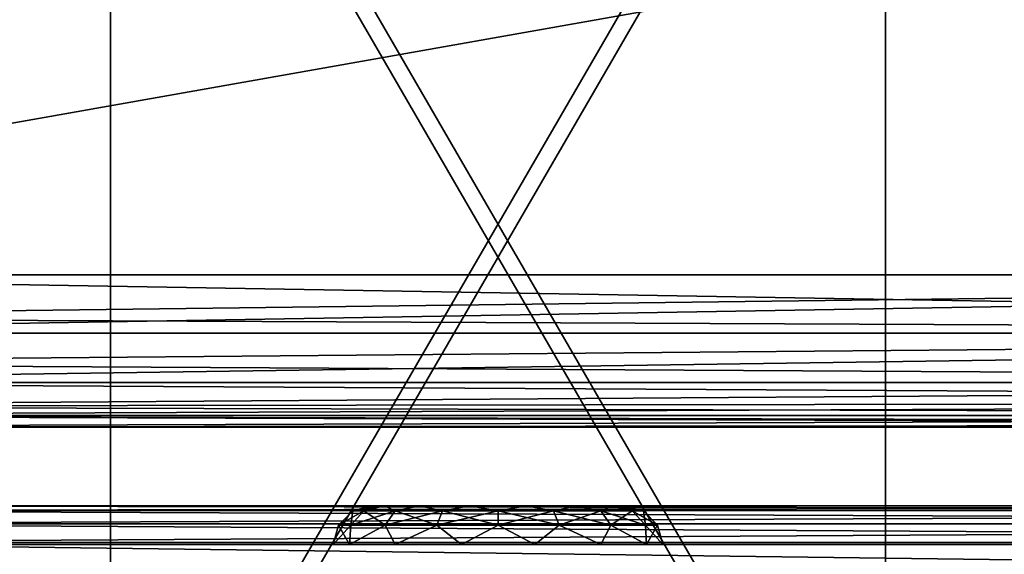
# Model space of a CAD drawing. Header units: millimetres. Extents: x -96 to 96, y -34 to 18.
# Tile 67 of 192: x -41.17 to -28.47, y -27.63 to -20.73. Entities that reach past the tile are written whole.
import ezdxf

# ---------------------------------------------------------------- set-up
doc = ezdxf.new("R2010")
doc.units = ezdxf.units.MM
doc.header["$LTSCALE"] = 65.185185
for name, color, linetype in [('148', 7, 'CONTINUOUS'), ('149', 7, 'CONTINUOUS'), ('150', 7, 'CONTINUOUS'), ('160', 7, 'CONTINUOUS'), ('2', 7, 'CONTINUOUS'), ('22', 7, 'CONTINUOUS'), ('24', 7, 'CONTINUOUS'), ('438', 7, 'CONTINUOUS'), ('511', 7, 'CONTINUOUS'), ('512', 7, 'CONTINUOUS'), ('513', 7, 'CONTINUOUS'), ('514', 7, 'CONTINUOUS'), ('6', 7, 'CONTINUOUS'), ('665', 7, 'CONTINUOUS'), ('666', 7, 'CONTINUOUS'), ('667', 7, 'CONTINUOUS'), ('670', 7, 'CONTINUOUS'), ('673', 7, 'CONTINUOUS'), ('676', 7, 'CONTINUOUS'), ('68', 7, 'CONTINUOUS'), ('70', 7, 'CONTINUOUS'), ('811', 7, 'CONTINUOUS'), ('866', 7, 'CONTINUOUS'), ('870', 7, 'CONTINUOUS')]:
    doc.layers.add(name, color=color, linetype=linetype)

msp = doc.modelspace()

# ---------------------------------------------------------------- linework, layer by layer
at = {"layer": '148', "color": 7, "linetype": 'Continuous'}
for points in [[(-4.873, -28, 23.447), (-4.873, -27.474, 23.419), (-45.75, -27.474, 23.419), (-4.873, -28, 23.447)], [(-45.75, -28, 23.447), (-4.873, -28, 23.447), (-45.75, -27.474, 23.419), (-45.75, -28, 23.447)]]:
    msp.add_3dface(points, dxfattribs=at)
at = {"layer": '149', "color": 7, "linetype": 'Continuous'}
for points in [[(-4.873, -27.474, -23.419), (-45.75, -28, -23.447), (-45.75, -27.474, -23.419), (-4.873, -27.474, -23.419)], [(-4.873, -28, -23.447), (-45.75, -28, -23.447), (-4.873, -27.474, -23.419), (-4.873, -28, -23.447)]]:
    msp.add_3dface(points, dxfattribs=at)
at = {"layer": '150', "color": 7, "linetype": 'Continuous'}
for points in [[(-4.873, -27.063, 23.162), (-4.873, -27, 22.92), (-45.75, -27.063, 23.162), (-4.873, -27.063, 23.162)], [(-4.873, -27, 22.92), (-45.75, -27, 22.92), (-45.75, -27.063, 23.162), (-4.873, -27, 22.92)], [(-45.75, -27.235, 23.344), (-4.873, -27.063, 23.162), (-45.75, -27.063, 23.162), (-45.75, -27.235, 23.344)], [(-4.873, -27.235, 23.344), (-4.873, -27.063, 23.162), (-45.75, -27.235, 23.344), (-4.873, -27.235, 23.344)], [(-45.75, -27.474, 23.419), (-4.873, -27.474, 23.419), (-4.873, -27.235, 23.344), (-45.75, -27.474, 23.419)], [(-45.75, -27.474, 23.419), (-4.873, -27.235, 23.344), (-45.75, -27.235, 23.344), (-45.75, -27.474, 23.419)]]:
    msp.add_3dface(points, dxfattribs=at)
at = {"layer": '160', "color": 7, "linetype": 'Continuous'}
for points in [[(-45.75, -27, -22.92), (-4.873, -27, -22.92), (-4.873, -27.063, -23.162), (-45.75, -27, -22.92)], [(-45.75, -27.063, -23.162), (-45.75, -27, -22.92), (-4.873, -27.063, -23.162), (-45.75, -27.063, -23.162)], [(-4.873, -27.235, -23.344), (-45.75, -27.063, -23.162), (-4.873, -27.063, -23.162), (-4.873, -27.235, -23.344)], [(-45.75, -27.235, -23.344), (-45.75, -27.063, -23.162), (-4.873, -27.235, -23.344), (-45.75, -27.235, -23.344)], [(-4.873, -27.474, -23.419), (-45.75, -27.474, -23.419), (-45.75, -27.235, -23.344), (-4.873, -27.474, -23.419)], [(-4.873, -27.474, -23.419), (-45.75, -27.235, -23.344), (-4.873, -27.235, -23.344), (-4.873, -27.474, -23.419)]]:
    msp.add_3dface(points, dxfattribs=at)
at = {"layer": '2', "color": 7, "linetype": 'Continuous'}
for points in [[(-3.619, -27.5, 22.147), (-74, 10.203, 22.476), (-74, -27.5, 22.147), (-3.619, -27.5, 22.147)], [(-3.812, -7.428, 22.322), (-74, 10.203, 22.476), (-3.619, -27.5, 22.147), (-3.812, -7.428, 22.322)]]:
    msp.add_3dface(points, dxfattribs=at)
at = {"layer": '22', "color": 7, "linetype": 'Continuous'}
for points in [[(72, -2, 20), (72, -27.5, 20.223), (-72, -27.5, 20.223), (72, -2, 20)], [(-72, -2, 20), (72, -2, 20), (-72, -27.5, 20.223), (-72, -2, 20)]]:
    msp.add_3dface(points, dxfattribs=at)
at = {"layer": '24', "color": 7, "linetype": 'Continuous'}
for points in [[(-72, -2, -20), (-72, -27.5, -20.223), (72, -27.5, -20.223), (-72, -2, -20)], [(72, -2, -20), (-72, -2, -20), (72, -27.5, -20.223), (72, -2, -20)]]:
    msp.add_3dface(points, dxfattribs=at)
at = {"layer": '438', "color": 7, "linetype": 'Continuous'}
for points in [[(-36.464, -27, -13.705), (-36.625, -27, -13), (-36.464, -27, -12.295), (-36.464, -27, -13.705)], [(-36.464, -27, 12.295), (-36.625, -27, 13), (-36.464, -27, 13.705), (-36.464, -27, 12.295)], [(-36.013, -27, -11.73), (-36.464, -27, -13.705), (-36.464, -27, -12.295), (-36.013, -27, -11.73)], [(-36.013, -27, -14.27), (-36.464, -27, -13.705), (-36.013, -27, -11.73), (-36.013, -27, -14.27)], [(-36.013, -27, 14.27), (-36.464, -27, 12.295), (-36.464, -27, 13.705), (-36.013, -27, 14.27)], [(-36.013, -27, 11.73), (-36.464, -27, 12.295), (-36.013, -27, 14.27), (-36.013, -27, 11.73)], [(-35.362, -27, -11.416), (-36.013, -27, -14.27), (-36.013, -27, -11.73), (-35.362, -27, -11.416)], [(-35.362, -27, -14.584), (-36.013, -27, -14.27), (-35.362, -27, -11.416), (-35.362, -27, -14.584)], [(-35.362, -27, 14.584), (-36.013, -27, 11.73), (-36.013, -27, 14.27), (-35.362, -27, 14.584)], [(-35.362, -27, 11.416), (-36.013, -27, 11.73), (-35.362, -27, 14.584), (-35.362, -27, 11.416)], [(-34.638, -27, -11.416), (-35.362, -27, -14.584), (-35.362, -27, -11.416), (-34.638, -27, -11.416)], [(-34.638, -27, -14.584), (-35.362, -27, -14.584), (-34.638, -27, -11.416), (-34.638, -27, -14.584)], [(-34.638, -27, 14.584), (-35.362, -27, 11.416), (-35.362, -27, 14.584), (-34.638, -27, 14.584)], [(-34.638, -27, 11.416), (-35.362, -27, 11.416), (-34.638, -27, 14.584), (-34.638, -27, 11.416)], [(-33.987, -27, -14.27), (-34.638, -27, -14.584), (-33.987, -27, -11.73), (-33.987, -27, -14.27)], [(-33.987, -27, -11.73), (-34.638, -27, -14.584), (-34.638, -27, -11.416), (-33.987, -27, -11.73)], [(-33.987, -27, 14.27), (-34.638, -27, 11.416), (-34.638, -27, 14.584), (-33.987, -27, 14.27)], [(-33.987, -27, 11.73), (-34.638, -27, 11.416), (-33.987, -27, 14.27), (-33.987, -27, 11.73)], [(-33.536, -27, -13.705), (-33.987, -27, -14.27), (-33.536, -27, -12.295), (-33.536, -27, -13.705)], [(-33.536, -27, -12.295), (-33.987, -27, -14.27), (-33.987, -27, -11.73), (-33.536, -27, -12.295)], [(-33.536, -27, 13.705), (-33.987, -27, 11.73), (-33.987, -27, 14.27), (-33.536, -27, 13.705)], [(-33.536, -27, 12.295), (-33.987, -27, 11.73), (-33.536, -27, 13.705), (-33.536, -27, 12.295)], [(-33.375, -27, -13), (-33.536, -27, -13.705), (-33.536, -27, -12.295), (-33.375, -27, -13)], [(-33.375, -27, 13), (-33.536, -27, 12.295), (-33.536, -27, 13.705), (-33.375, -27, 13)]]:
    msp.add_3dface(points, dxfattribs=at)
at = {"layer": '511', "color": 7, "linetype": 'Continuous'}
for points in [[(-36.625, -27, -13), (-36.464, -27, -13.705), (-36.875, -27.067, -13), (-36.625, -27, -13)], [(-36.875, -27.067, -13), (-36.464, -27, -13.705), (-36.732, -27.067, -13.717), (-36.875, -27.067, -13)], [(-36.732, -27.067, -13.717), (-36.464, -27, -13.705), (-36.326, -27.067, -14.326), (-36.732, -27.067, -13.717)], [(-36.464, -27, -13.705), (-36.013, -27, -14.27), (-36.326, -27.067, -14.326), (-36.464, -27, -13.705)], [(-36.326, -27.067, -14.326), (-36.013, -27, -14.27), (-35.717, -27.067, -14.732), (-36.326, -27.067, -14.326)], [(-36.013, -27, -14.27), (-35.362, -27, -14.584), (-35.717, -27.067, -14.732), (-36.013, -27, -14.27)], [(-35.717, -27.067, -14.732), (-35.362, -27, -14.584), (-35, -27.067, -14.875), (-35.717, -27.067, -14.732)], [(-35.362, -27, -14.584), (-34.638, -27, -14.584), (-35, -27.067, -14.875), (-35.362, -27, -14.584)], [(-35, -27.067, -14.875), (-34.638, -27, -14.584), (-34.283, -27.067, -14.732), (-35, -27.067, -14.875)], [(-34.638, -27, -14.584), (-33.987, -27, -14.27), (-34.283, -27.067, -14.732), (-34.638, -27, -14.584)], [(-34.283, -27.067, -14.732), (-33.987, -27, -14.27), (-33.674, -27.067, -14.326), (-34.283, -27.067, -14.732)], [(-33.987, -27, -14.27), (-33.536, -27, -13.705), (-33.674, -27.067, -14.326), (-33.987, -27, -14.27)], [(-33.674, -27.067, -14.326), (-33.536, -27, -13.705), (-33.268, -27.067, -13.717), (-33.674, -27.067, -14.326)], [(-33.536, -27, -13.705), (-33.375, -27, -13), (-33.268, -27.067, -13.717), (-33.536, -27, -13.705)], [(-33.268, -27.067, -13.717), (-33.375, -27, -13), (-33.125, -27.067, -13), (-33.268, -27.067, -13.717)], [(-36.875, -27.067, -13), (-36.732, -27.067, -13.717), (-37.058, -27.25, -13), (-36.875, -27.067, -13)], [(-37.058, -27.25, -13), (-36.732, -27.067, -13.717), (-36.901, -27.25, -13.788), (-37.058, -27.25, -13)], [(-36.732, -27.067, -13.717), (-36.326, -27.067, -14.326), (-36.901, -27.25, -13.788), (-36.732, -27.067, -13.717)], [(-36.901, -27.25, -13.788), (-36.326, -27.067, -14.326), (-36.455, -27.25, -14.455), (-36.901, -27.25, -13.788)], [(-36.455, -27.25, -14.455), (-35.717, -27.067, -14.732), (-35.788, -27.25, -14.901), (-36.455, -27.25, -14.455)], [(-36.326, -27.067, -14.326), (-35.717, -27.067, -14.732), (-36.455, -27.25, -14.455), (-36.326, -27.067, -14.326)], [(-35.788, -27.25, -14.901), (-35, -27.067, -14.875), (-35, -27.25, -15.058), (-35.788, -27.25, -14.901)], [(-35.717, -27.067, -14.732), (-35, -27.067, -14.875), (-35.788, -27.25, -14.901), (-35.717, -27.067, -14.732)], [(-35, -27.067, -14.875), (-34.283, -27.067, -14.732), (-35, -27.25, -15.058), (-35, -27.067, -14.875)], [(-35, -27.25, -15.058), (-34.283, -27.067, -14.732), (-34.212, -27.25, -14.901), (-35, -27.25, -15.058)], [(-34.283, -27.067, -14.732), (-33.674, -27.067, -14.326), (-34.212, -27.25, -14.901), (-34.283, -27.067, -14.732)], [(-34.212, -27.25, -14.901), (-33.674, -27.067, -14.326), (-33.545, -27.25, -14.455), (-34.212, -27.25, -14.901)], [(-33.674, -27.067, -14.326), (-33.268, -27.067, -13.717), (-33.545, -27.25, -14.455), (-33.674, -27.067, -14.326)], [(-33.545, -27.25, -14.455), (-33.268, -27.067, -13.717), (-33.099, -27.25, -13.788), (-33.545, -27.25, -14.455)], [(-33.268, -27.067, -13.717), (-33.125, -27.067, -13), (-33.099, -27.25, -13.788), (-33.268, -27.067, -13.717)], [(-33.099, -27.25, -13.788), (-33.125, -27.067, -13), (-32.942, -27.25, -13), (-33.099, -27.25, -13.788)], [(-37.125, -27.5, -13), (-37.058, -27.25, -13), (-36.901, -27.25, -13.788), (-37.125, -27.5, -13)], [(-36.915, -27.5, -13.922), (-37.125, -27.5, -13), (-36.901, -27.25, -13.788), (-36.915, -27.5, -13.922)], [(-36.915, -27.5, -13.922), (-36.901, -27.25, -13.788), (-36.455, -27.25, -14.455), (-36.915, -27.5, -13.922)], [(-36.325, -27.5, -14.661), (-36.915, -27.5, -13.922), (-36.455, -27.25, -14.455), (-36.325, -27.5, -14.661)], [(-36.325, -27.5, -14.661), (-36.455, -27.25, -14.455), (-35.788, -27.25, -14.901), (-36.325, -27.5, -14.661)], [(-35.473, -27.5, -15.072), (-36.325, -27.5, -14.661), (-35.788, -27.25, -14.901), (-35.473, -27.5, -15.072)], [(-35.473, -27.5, -15.072), (-35.788, -27.25, -14.901), (-35, -27.25, -15.058), (-35.473, -27.5, -15.072)], [(-34.527, -27.5, -15.072), (-35.473, -27.5, -15.072), (-35, -27.25, -15.058), (-34.527, -27.5, -15.072)], [(-34.527, -27.5, -15.072), (-35, -27.25, -15.058), (-34.212, -27.25, -14.901), (-34.527, -27.5, -15.072)], [(-33.675, -27.5, -14.661), (-34.527, -27.5, -15.072), (-34.212, -27.25, -14.901), (-33.675, -27.5, -14.661)], [(-33.675, -27.5, -14.661), (-34.212, -27.25, -14.901), (-33.545, -27.25, -14.455), (-33.675, -27.5, -14.661)], [(-33.085, -27.5, -13.922), (-33.675, -27.5, -14.661), (-33.545, -27.25, -14.455), (-33.085, -27.5, -13.922)], [(-33.085, -27.5, -13.922), (-33.545, -27.25, -14.455), (-33.099, -27.25, -13.788), (-33.085, -27.5, -13.922)], [(-33.085, -27.5, -13.922), (-33.099, -27.25, -13.788), (-32.942, -27.25, -13), (-33.085, -27.5, -13.922)], [(-32.875, -27.5, -13), (-33.085, -27.5, -13.922), (-32.942, -27.25, -13), (-32.875, -27.5, -13)]]:
    msp.add_3dface(points, dxfattribs=at)
at = {"layer": '512', "color": 7, "linetype": 'Continuous'}
for points in [[(-36.625, -27, -13), (-36.875, -27.067, -13), (-36.732, -27.067, -12.283), (-36.625, -27, -13)], [(-36.464, -27, -12.295), (-36.625, -27, -13), (-36.732, -27.067, -12.283), (-36.464, -27, -12.295)], [(-36.326, -27.067, -11.674), (-36.464, -27, -12.295), (-36.732, -27.067, -12.283), (-36.326, -27.067, -11.674)], [(-36.013, -27, -11.73), (-36.464, -27, -12.295), (-36.326, -27.067, -11.674), (-36.013, -27, -11.73)], [(-35.717, -27.067, -11.268), (-36.013, -27, -11.73), (-36.326, -27.067, -11.674), (-35.717, -27.067, -11.268)], [(-35.362, -27, -11.416), (-36.013, -27, -11.73), (-35.717, -27.067, -11.268), (-35.362, -27, -11.416)], [(-35, -27.067, -11.125), (-35.362, -27, -11.416), (-35.717, -27.067, -11.268), (-35, -27.067, -11.125)], [(-34.638, -27, -11.416), (-35.362, -27, -11.416), (-35, -27.067, -11.125), (-34.638, -27, -11.416)], [(-34.283, -27.067, -11.268), (-34.638, -27, -11.416), (-35, -27.067, -11.125), (-34.283, -27.067, -11.268)], [(-33.987, -27, -11.73), (-34.638, -27, -11.416), (-34.283, -27.067, -11.268), (-33.987, -27, -11.73)], [(-33.674, -27.067, -11.674), (-33.987, -27, -11.73), (-34.283, -27.067, -11.268), (-33.674, -27.067, -11.674)], [(-33.536, -27, -12.295), (-33.987, -27, -11.73), (-33.674, -27.067, -11.674), (-33.536, -27, -12.295)], [(-33.268, -27.067, -12.283), (-33.536, -27, -12.295), (-33.674, -27.067, -11.674), (-33.268, -27.067, -12.283)], [(-33.375, -27, -13), (-33.536, -27, -12.295), (-33.125, -27.067, -13), (-33.375, -27, -13)], [(-33.125, -27.067, -13), (-33.536, -27, -12.295), (-33.268, -27.067, -12.283), (-33.125, -27.067, -13)], [(-36.875, -27.067, -13), (-37.058, -27.25, -13), (-36.901, -27.25, -12.212), (-36.875, -27.067, -13)], [(-36.455, -27.25, -11.545), (-36.732, -27.067, -12.283), (-36.901, -27.25, -12.212), (-36.455, -27.25, -11.545)], [(-36.732, -27.067, -12.283), (-36.875, -27.067, -13), (-36.901, -27.25, -12.212), (-36.732, -27.067, -12.283)], [(-36.326, -27.067, -11.674), (-36.732, -27.067, -12.283), (-36.455, -27.25, -11.545), (-36.326, -27.067, -11.674)], [(-35.788, -27.25, -11.099), (-36.326, -27.067, -11.674), (-36.455, -27.25, -11.545), (-35.788, -27.25, -11.099)], [(-35.717, -27.067, -11.268), (-36.326, -27.067, -11.674), (-35.788, -27.25, -11.099), (-35.717, -27.067, -11.268)], [(-35, -27.25, -10.942), (-35.717, -27.067, -11.268), (-35.788, -27.25, -11.099), (-35, -27.25, -10.942)], [(-35, -27.067, -11.125), (-35.717, -27.067, -11.268), (-35, -27.25, -10.942), (-35, -27.067, -11.125)], [(-34.212, -27.25, -11.099), (-35, -27.067, -11.125), (-35, -27.25, -10.942), (-34.212, -27.25, -11.099)], [(-34.283, -27.067, -11.268), (-35, -27.067, -11.125), (-34.212, -27.25, -11.099), (-34.283, -27.067, -11.268)], [(-33.545, -27.25, -11.545), (-34.283, -27.067, -11.268), (-34.212, -27.25, -11.099), (-33.545, -27.25, -11.545)], [(-33.674, -27.067, -11.674), (-34.283, -27.067, -11.268), (-33.545, -27.25, -11.545), (-33.674, -27.067, -11.674)], [(-33.099, -27.25, -12.212), (-33.674, -27.067, -11.674), (-33.545, -27.25, -11.545), (-33.099, -27.25, -12.212)], [(-33.268, -27.067, -12.283), (-33.674, -27.067, -11.674), (-33.099, -27.25, -12.212), (-33.268, -27.067, -12.283)], [(-32.942, -27.25, -13), (-33.125, -27.067, -13), (-33.268, -27.067, -12.283), (-32.942, -27.25, -13)], [(-32.942, -27.25, -13), (-33.268, -27.067, -12.283), (-33.099, -27.25, -12.212), (-32.942, -27.25, -13)], [(-37.125, -27.5, -13), (-36.915, -27.5, -12.078), (-37.058, -27.25, -13), (-37.125, -27.5, -13)], [(-37.058, -27.25, -13), (-36.915, -27.5, -12.078), (-36.901, -27.25, -12.212), (-37.058, -27.25, -13)], [(-36.915, -27.5, -12.078), (-36.455, -27.25, -11.545), (-36.901, -27.25, -12.212), (-36.915, -27.5, -12.078)], [(-36.915, -27.5, -12.078), (-36.325, -27.5, -11.339), (-36.455, -27.25, -11.545), (-36.915, -27.5, -12.078)], [(-36.325, -27.5, -11.339), (-35.788, -27.25, -11.099), (-36.455, -27.25, -11.545), (-36.325, -27.5, -11.339)], [(-36.325, -27.5, -11.339), (-35.473, -27.5, -10.928), (-35.788, -27.25, -11.099), (-36.325, -27.5, -11.339)], [(-35.473, -27.5, -10.928), (-35, -27.25, -10.942), (-35.788, -27.25, -11.099), (-35.473, -27.5, -10.928)], [(-35.473, -27.5, -10.928), (-34.527, -27.5, -10.928), (-35, -27.25, -10.942), (-35.473, -27.5, -10.928)], [(-34.527, -27.5, -10.928), (-34.212, -27.25, -11.099), (-35, -27.25, -10.942), (-34.527, -27.5, -10.928)], [(-34.527, -27.5, -10.928), (-33.675, -27.5, -11.339), (-34.212, -27.25, -11.099), (-34.527, -27.5, -10.928)], [(-33.675, -27.5, -11.339), (-33.545, -27.25, -11.545), (-34.212, -27.25, -11.099), (-33.675, -27.5, -11.339)], [(-33.675, -27.5, -11.339), (-33.085, -27.5, -12.078), (-33.545, -27.25, -11.545), (-33.675, -27.5, -11.339)], [(-33.085, -27.5, -12.078), (-33.099, -27.25, -12.212), (-33.545, -27.25, -11.545), (-33.085, -27.5, -12.078)], [(-32.875, -27.5, -13), (-32.942, -27.25, -13), (-33.099, -27.25, -12.212), (-32.875, -27.5, -13)], [(-33.085, -27.5, -12.078), (-32.875, -27.5, -13), (-33.099, -27.25, -12.212), (-33.085, -27.5, -12.078)]]:
    msp.add_3dface(points, dxfattribs=at)
at = {"layer": '513', "color": 7, "linetype": 'Continuous'}
for points in [[(-36.625, -27, 13), (-36.464, -27, 12.295), (-36.875, -27.067, 13), (-36.625, -27, 13)], [(-36.875, -27.067, 13), (-36.464, -27, 12.295), (-36.732, -27.067, 12.283), (-36.875, -27.067, 13)], [(-36.732, -27.067, 12.283), (-36.464, -27, 12.295), (-36.326, -27.067, 11.674), (-36.732, -27.067, 12.283)], [(-36.464, -27, 12.295), (-36.013, -27, 11.73), (-36.326, -27.067, 11.674), (-36.464, -27, 12.295)], [(-36.326, -27.067, 11.674), (-36.013, -27, 11.73), (-35.717, -27.067, 11.268), (-36.326, -27.067, 11.674)], [(-36.013, -27, 11.73), (-35.362, -27, 11.416), (-35.717, -27.067, 11.268), (-36.013, -27, 11.73)], [(-35.717, -27.067, 11.268), (-35.362, -27, 11.416), (-35, -27.067, 11.125), (-35.717, -27.067, 11.268)], [(-35.362, -27, 11.416), (-34.638, -27, 11.416), (-35, -27.067, 11.125), (-35.362, -27, 11.416)], [(-35, -27.067, 11.125), (-34.638, -27, 11.416), (-34.283, -27.067, 11.268), (-35, -27.067, 11.125)], [(-34.638, -27, 11.416), (-33.987, -27, 11.73), (-34.283, -27.067, 11.268), (-34.638, -27, 11.416)], [(-34.283, -27.067, 11.268), (-33.987, -27, 11.73), (-33.674, -27.067, 11.674), (-34.283, -27.067, 11.268)], [(-33.987, -27, 11.73), (-33.536, -27, 12.295), (-33.674, -27.067, 11.674), (-33.987, -27, 11.73)], [(-33.674, -27.067, 11.674), (-33.536, -27, 12.295), (-33.268, -27.067, 12.283), (-33.674, -27.067, 11.674)], [(-33.536, -27, 12.295), (-33.375, -27, 13), (-33.268, -27.067, 12.283), (-33.536, -27, 12.295)], [(-33.268, -27.067, 12.283), (-33.375, -27, 13), (-33.125, -27.067, 13), (-33.268, -27.067, 12.283)], [(-37.058, -27.25, 13), (-36.732, -27.067, 12.283), (-36.901, -27.25, 12.212), (-37.058, -27.25, 13)], [(-36.875, -27.067, 13), (-36.732, -27.067, 12.283), (-37.058, -27.25, 13), (-36.875, -27.067, 13)], [(-36.732, -27.067, 12.283), (-36.326, -27.067, 11.674), (-36.901, -27.25, 12.212), (-36.732, -27.067, 12.283)], [(-36.901, -27.25, 12.212), (-36.326, -27.067, 11.674), (-36.455, -27.25, 11.545), (-36.901, -27.25, 12.212)], [(-36.326, -27.067, 11.674), (-35.717, -27.067, 11.268), (-36.455, -27.25, 11.545), (-36.326, -27.067, 11.674)], [(-36.455, -27.25, 11.545), (-35.717, -27.067, 11.268), (-35.788, -27.25, 11.099), (-36.455, -27.25, 11.545)], [(-35.717, -27.067, 11.268), (-35, -27.067, 11.125), (-35.788, -27.25, 11.099), (-35.717, -27.067, 11.268)], [(-35.788, -27.25, 11.099), (-35, -27.067, 11.125), (-35, -27.25, 10.942), (-35.788, -27.25, 11.099)], [(-35, -27.25, 10.942), (-34.283, -27.067, 11.268), (-34.212, -27.25, 11.099), (-35, -27.25, 10.942)], [(-35, -27.067, 11.125), (-34.283, -27.067, 11.268), (-35, -27.25, 10.942), (-35, -27.067, 11.125)], [(-34.283, -27.067, 11.268), (-33.674, -27.067, 11.674), (-34.212, -27.25, 11.099), (-34.283, -27.067, 11.268)], [(-34.212, -27.25, 11.099), (-33.674, -27.067, 11.674), (-33.545, -27.25, 11.545), (-34.212, -27.25, 11.099)], [(-33.674, -27.067, 11.674), (-33.268, -27.067, 12.283), (-33.545, -27.25, 11.545), (-33.674, -27.067, 11.674)], [(-33.545, -27.25, 11.545), (-33.268, -27.067, 12.283), (-33.099, -27.25, 12.212), (-33.545, -27.25, 11.545)], [(-33.268, -27.067, 12.283), (-33.125, -27.067, 13), (-33.099, -27.25, 12.212), (-33.268, -27.067, 12.283)], [(-33.099, -27.25, 12.212), (-33.125, -27.067, 13), (-32.942, -27.25, 13), (-33.099, -27.25, 12.212)], [(-36.915, -27.5, 12.078), (-37.125, -27.5, 13), (-36.901, -27.25, 12.212), (-36.915, -27.5, 12.078)], [(-37.125, -27.5, 13), (-37.058, -27.25, 13), (-36.901, -27.25, 12.212), (-37.125, -27.5, 13)], [(-36.915, -27.5, 12.078), (-36.901, -27.25, 12.212), (-36.455, -27.25, 11.545), (-36.915, -27.5, 12.078)], [(-36.325, -27.5, 11.339), (-36.915, -27.5, 12.078), (-36.455, -27.25, 11.545), (-36.325, -27.5, 11.339)], [(-36.325, -27.5, 11.339), (-36.455, -27.25, 11.545), (-35.788, -27.25, 11.099), (-36.325, -27.5, 11.339)], [(-35.473, -27.5, 10.928), (-36.325, -27.5, 11.339), (-35.788, -27.25, 11.099), (-35.473, -27.5, 10.928)], [(-35.473, -27.5, 10.928), (-35.788, -27.25, 11.099), (-35, -27.25, 10.942), (-35.473, -27.5, 10.928)], [(-34.527, -27.5, 10.928), (-35.473, -27.5, 10.928), (-35, -27.25, 10.942), (-34.527, -27.5, 10.928)], [(-34.527, -27.5, 10.928), (-35, -27.25, 10.942), (-34.212, -27.25, 11.099), (-34.527, -27.5, 10.928)], [(-33.675, -27.5, 11.339), (-34.527, -27.5, 10.928), (-34.212, -27.25, 11.099), (-33.675, -27.5, 11.339)], [(-33.675, -27.5, 11.339), (-34.212, -27.25, 11.099), (-33.545, -27.25, 11.545), (-33.675, -27.5, 11.339)], [(-33.085, -27.5, 12.078), (-33.675, -27.5, 11.339), (-33.545, -27.25, 11.545), (-33.085, -27.5, 12.078)], [(-33.085, -27.5, 12.078), (-33.545, -27.25, 11.545), (-33.099, -27.25, 12.212), (-33.085, -27.5, 12.078)], [(-33.085, -27.5, 12.078), (-33.099, -27.25, 12.212), (-32.942, -27.25, 13), (-33.085, -27.5, 12.078)], [(-32.875, -27.5, 13), (-33.085, -27.5, 12.078), (-32.942, -27.25, 13), (-32.875, -27.5, 13)]]:
    msp.add_3dface(points, dxfattribs=at)
at = {"layer": '514', "color": 7, "linetype": 'Continuous'}
for points in [[(-36.625, -27, 13), (-36.875, -27.067, 13), (-36.732, -27.067, 13.717), (-36.625, -27, 13)], [(-36.326, -27.067, 14.326), (-36.464, -27, 13.705), (-36.732, -27.067, 13.717), (-36.326, -27.067, 14.326)], [(-36.464, -27, 13.705), (-36.625, -27, 13), (-36.732, -27.067, 13.717), (-36.464, -27, 13.705)], [(-36.013, -27, 14.27), (-36.464, -27, 13.705), (-36.326, -27.067, 14.326), (-36.013, -27, 14.27)], [(-35.717, -27.067, 14.732), (-36.013, -27, 14.27), (-36.326, -27.067, 14.326), (-35.717, -27.067, 14.732)], [(-35.362, -27, 14.584), (-36.013, -27, 14.27), (-35.717, -27.067, 14.732), (-35.362, -27, 14.584)], [(-35, -27.067, 14.875), (-35.362, -27, 14.584), (-35.717, -27.067, 14.732), (-35, -27.067, 14.875)], [(-34.638, -27, 14.584), (-35.362, -27, 14.584), (-35, -27.067, 14.875), (-34.638, -27, 14.584)], [(-34.283, -27.067, 14.732), (-34.638, -27, 14.584), (-35, -27.067, 14.875), (-34.283, -27.067, 14.732)], [(-33.987, -27, 14.27), (-34.638, -27, 14.584), (-34.283, -27.067, 14.732), (-33.987, -27, 14.27)], [(-33.674, -27.067, 14.326), (-33.987, -27, 14.27), (-34.283, -27.067, 14.732), (-33.674, -27.067, 14.326)], [(-33.536, -27, 13.705), (-33.987, -27, 14.27), (-33.674, -27.067, 14.326), (-33.536, -27, 13.705)], [(-33.268, -27.067, 13.717), (-33.536, -27, 13.705), (-33.674, -27.067, 14.326), (-33.268, -27.067, 13.717)], [(-33.375, -27, 13), (-33.536, -27, 13.705), (-33.125, -27.067, 13), (-33.375, -27, 13)], [(-33.125, -27.067, 13), (-33.536, -27, 13.705), (-33.268, -27.067, 13.717), (-33.125, -27.067, 13)], [(-36.875, -27.067, 13), (-37.058, -27.25, 13), (-36.901, -27.25, 13.788), (-36.875, -27.067, 13)], [(-36.732, -27.067, 13.717), (-36.875, -27.067, 13), (-36.901, -27.25, 13.788), (-36.732, -27.067, 13.717)], [(-36.455, -27.25, 14.455), (-36.732, -27.067, 13.717), (-36.901, -27.25, 13.788), (-36.455, -27.25, 14.455)], [(-36.326, -27.067, 14.326), (-36.732, -27.067, 13.717), (-36.455, -27.25, 14.455), (-36.326, -27.067, 14.326)], [(-35.788, -27.25, 14.901), (-36.326, -27.067, 14.326), (-36.455, -27.25, 14.455), (-35.788, -27.25, 14.901)], [(-35.717, -27.067, 14.732), (-36.326, -27.067, 14.326), (-35.788, -27.25, 14.901), (-35.717, -27.067, 14.732)], [(-35, -27.25, 15.058), (-35.717, -27.067, 14.732), (-35.788, -27.25, 14.901), (-35, -27.25, 15.058)], [(-35, -27.067, 14.875), (-35.717, -27.067, 14.732), (-35, -27.25, 15.058), (-35, -27.067, 14.875)], [(-34.283, -27.067, 14.732), (-35, -27.067, 14.875), (-34.212, -27.25, 14.901), (-34.283, -27.067, 14.732)], [(-34.212, -27.25, 14.901), (-35, -27.067, 14.875), (-35, -27.25, 15.058), (-34.212, -27.25, 14.901)], [(-33.674, -27.067, 14.326), (-34.283, -27.067, 14.732), (-33.545, -27.25, 14.455), (-33.674, -27.067, 14.326)], [(-33.545, -27.25, 14.455), (-34.283, -27.067, 14.732), (-34.212, -27.25, 14.901), (-33.545, -27.25, 14.455)], [(-33.268, -27.067, 13.717), (-33.674, -27.067, 14.326), (-33.099, -27.25, 13.788), (-33.268, -27.067, 13.717)], [(-33.099, -27.25, 13.788), (-33.674, -27.067, 14.326), (-33.545, -27.25, 14.455), (-33.099, -27.25, 13.788)], [(-32.942, -27.25, 13), (-33.125, -27.067, 13), (-33.268, -27.067, 13.717), (-32.942, -27.25, 13)], [(-32.942, -27.25, 13), (-33.268, -27.067, 13.717), (-33.099, -27.25, 13.788), (-32.942, -27.25, 13)], [(-37.125, -27.5, 13), (-36.915, -27.5, 13.922), (-37.058, -27.25, 13), (-37.125, -27.5, 13)], [(-37.058, -27.25, 13), (-36.915, -27.5, 13.922), (-36.901, -27.25, 13.788), (-37.058, -27.25, 13)], [(-36.915, -27.5, 13.922), (-36.325, -27.5, 14.661), (-36.455, -27.25, 14.455), (-36.915, -27.5, 13.922)], [(-36.915, -27.5, 13.922), (-36.455, -27.25, 14.455), (-36.901, -27.25, 13.788), (-36.915, -27.5, 13.922)], [(-36.325, -27.5, 14.661), (-35.788, -27.25, 14.901), (-36.455, -27.25, 14.455), (-36.325, -27.5, 14.661)], [(-36.325, -27.5, 14.661), (-35.473, -27.5, 15.072), (-35.788, -27.25, 14.901), (-36.325, -27.5, 14.661)], [(-35.473, -27.5, 15.072), (-35, -27.25, 15.058), (-35.788, -27.25, 14.901), (-35.473, -27.5, 15.072)], [(-35.473, -27.5, 15.072), (-34.527, -27.5, 15.072), (-35, -27.25, 15.058), (-35.473, -27.5, 15.072)], [(-34.527, -27.5, 15.072), (-34.212, -27.25, 14.901), (-35, -27.25, 15.058), (-34.527, -27.5, 15.072)], [(-34.527, -27.5, 15.072), (-33.675, -27.5, 14.661), (-34.212, -27.25, 14.901), (-34.527, -27.5, 15.072)], [(-33.675, -27.5, 14.661), (-33.545, -27.25, 14.455), (-34.212, -27.25, 14.901), (-33.675, -27.5, 14.661)], [(-33.675, -27.5, 14.661), (-33.085, -27.5, 13.922), (-33.545, -27.25, 14.455), (-33.675, -27.5, 14.661)], [(-33.085, -27.5, 13.922), (-33.099, -27.25, 13.788), (-33.545, -27.25, 14.455), (-33.085, -27.5, 13.922)], [(-33.085, -27.5, 13.922), (-32.875, -27.5, 13), (-33.099, -27.25, 13.788), (-33.085, -27.5, 13.922)], [(-32.875, -27.5, 13), (-32.942, -27.25, 13), (-33.099, -27.25, 13.788), (-32.875, -27.5, 13)]]:
    msp.add_3dface(points, dxfattribs=at)
at = {"layer": '6', "color": 7, "linetype": 'Continuous'}
for points in [[(-74, -27.5, -22.147), (-3.974, 10.203, -22.476), (-3.789, -9.805, -22.301), (-74, -27.5, -22.147)], [(-74, 10.203, -22.476), (-3.974, 10.203, -22.476), (-74, -27.5, -22.147), (-74, 10.203, -22.476)], [(-3.619, -27.5, -22.147), (-74, -27.5, -22.147), (-3.789, -9.805, -22.301), (-3.619, -27.5, -22.147)]]:
    msp.add_3dface(points, dxfattribs=at)
at = {"layer": '665', "color": 5, "linetype": 'Continuous', "true_color": 0x0303ff}
for points in [[(-30, -14.727, 55.149), (-30, -32.429, 26.658), (-30, -32, 26.401), (-30, -14.727, 55.149)], [(-30, -15.155, 55.407), (-30, -32.429, 26.658), (-30, -14.727, 55.149), (-30, -15.155, 55.407)], [(-30, -32, -26.401), (-30, -32.429, -26.658), (-30, -14.727, -55.149), (-30, -32, -26.401)], [(-30, -32.429, -26.658), (-30, -15.155, -55.407), (-30, -14.727, -55.149), (-30, -32.429, -26.658)]]:
    msp.add_3dface(points, dxfattribs=at)
at = {"layer": '666', "color": 5, "linetype": 'Continuous', "true_color": 0x0303ff}
for points in [[(-40, -32, -26.401), (-40, -14.727, -55.149), (-40, -32.429, -26.658), (-40, -32, -26.401)], [(-40, -32.429, -26.658), (-40, -14.727, -55.149), (-40, -15.155, -55.407), (-40, -32.429, -26.658)], [(-40, -15.155, 55.407), (-40, -14.727, 55.149), (-40, -32.429, 26.658), (-40, -15.155, 55.407)], [(-40, -14.727, 55.149), (-40, -32, 26.401), (-40, -32.429, 26.658), (-40, -14.727, 55.149)]]:
    msp.add_3dface(points, dxfattribs=at)
at = {"layer": '667', "color": 5, "linetype": 'Continuous', "true_color": 0x0303ff}
for points in [[(-30, -32, -26.401), (-30, -14.727, -55.149), (-40, -32, -26.401), (-30, -32, -26.401)], [(-30, -14.727, -55.149), (-40, -14.727, -55.149), (-40, -32, -26.401), (-30, -14.727, -55.149)]]:
    msp.add_3dface(points, dxfattribs=at)
at = {"layer": '670', "color": 5, "linetype": 'Continuous', "true_color": 0x0303ff}
for points in [[(-30, -32, 26.401), (-40, -32, 26.401), (-40, -14.727, 55.149), (-30, -32, 26.401)], [(-30, -14.727, 55.149), (-30, -32, 26.401), (-40, -14.727, 55.149), (-30, -14.727, 55.149)]]:
    msp.add_3dface(points, dxfattribs=at)
at = {"layer": '673', "color": 5, "linetype": 'Continuous', "true_color": 0x0303ff}
for points in [[(-30, -15.155, 55.407), (-40, -15.155, 55.407), (-40, -32.429, 26.658), (-30, -15.155, 55.407)], [(-30, -32.429, 26.658), (-30, -15.155, 55.407), (-40, -32.429, 26.658), (-30, -32.429, 26.658)]]:
    msp.add_3dface(points, dxfattribs=at)
at = {"layer": '676', "color": 5, "linetype": 'Continuous', "true_color": 0x0303ff}
for points in [[(-30, -32.429, -26.658), (-40, -32.429, -26.658), (-40, -15.155, -55.407), (-30, -32.429, -26.658)], [(-30, -15.155, -55.407), (-30, -32.429, -26.658), (-40, -15.155, -55.407), (-30, -15.155, -55.407)]]:
    msp.add_3dface(points, dxfattribs=at)
at = {"layer": '68', "color": 7, "linetype": 'Continuous'}
for points in [[(73.347, -27.5, 20.347), (-49.605, -27.5, 20.23), (-73.347, -27.5, 20.347), (73.347, -27.5, 20.347)], [(49.605, -27.5, -20.23), (-73.347, -27.5, -20.347), (48.893, -27.5, -19.888), (49.605, -27.5, -20.23)], [(48.893, -27.5, -19.888), (-73.347, -27.5, -20.347), (-49.605, -27.5, -20.23), (48.893, -27.5, -19.888)], [(-73.347, -27.5, -20.347), (49.605, -27.5, -20.23), (73.347, -27.5, -20.347), (-73.347, -27.5, -20.347)], [(-48.893, -27.5, 19.888), (-49.605, -27.5, 20.23), (50.206, -27.5, 20.263), (-48.893, -27.5, 19.888)], [(48.225, -27.5, -18.5), (48.401, -27.5, -19.27), (-49.605, -27.5, -20.23), (48.225, -27.5, -18.5)], [(48.225, -27.5, -18.5), (-49.605, -27.5, -20.23), (35.473, -27.5, -15.072), (48.225, -27.5, -18.5)], [(48.401, -27.5, -19.27), (48.893, -27.5, -19.888), (-49.605, -27.5, -20.23), (48.401, -27.5, -19.27)], [(-35.473, -27.5, -15.072), (-49.605, -27.5, -20.23), (-36.325, -27.5, -14.661), (-35.473, -27.5, -15.072)], [(-34.527, -27.5, -15.072), (-49.605, -27.5, -20.23), (-35.473, -27.5, -15.072), (-34.527, -27.5, -15.072)], [(-49.605, -27.5, -20.23), (-48.893, -27.5, -19.888), (-36.325, -27.5, -14.661), (-49.605, -27.5, -20.23)], [(-49.605, -27.5, -20.23), (32.875, -27.5, -13), (33.085, -27.5, -13.922), (-49.605, -27.5, -20.23)], [(32.875, -27.5, -13), (-49.605, -27.5, -20.23), (-34.527, -27.5, -15.072), (32.875, -27.5, -13)], [(35.473, -27.5, -15.072), (-49.605, -27.5, -20.23), (34.527, -27.5, -15.072), (35.473, -27.5, -15.072)], [(34.527, -27.5, -15.072), (-49.605, -27.5, -20.23), (33.675, -27.5, -14.661), (34.527, -27.5, -15.072)], [(33.675, -27.5, -14.661), (-49.605, -27.5, -20.23), (33.085, -27.5, -13.922), (33.675, -27.5, -14.661)], [(-49.605, -27.5, 20.23), (73.347, -27.5, 20.347), (50.206, -27.5, 20.263), (-49.605, -27.5, 20.23)], [(-48.401, -27.5, 19.27), (-48.893, -27.5, 19.888), (50.206, -27.5, 20.263), (-48.401, -27.5, 19.27)], [(-48.893, -27.5, -19.888), (-48.401, -27.5, -19.27), (-37.125, -27.5, -13), (-48.893, -27.5, -19.888)], [(-48.893, -27.5, -19.888), (-37.125, -27.5, -13), (-36.915, -27.5, -13.922), (-48.893, -27.5, -19.888)], [(-36.325, -27.5, -14.661), (-48.893, -27.5, -19.888), (-36.915, -27.5, -13.922), (-36.325, -27.5, -14.661)], [(-48.225, -27.5, 18.5), (-48.401, -27.5, 19.27), (50.206, -27.5, 20.263), (-48.225, -27.5, 18.5)], [(-48.401, -27.5, -19.27), (-48.225, -27.5, -18.5), (-37.125, -27.5, 13), (-48.401, -27.5, -19.27)], [(-37.125, -27.5, -13), (-48.401, -27.5, -19.27), (-37.125, -27.5, 13), (-37.125, -27.5, -13)], [(-48.225, -27.5, -18.5), (-48.225, -27.5, 18.5), (-36.915, -27.5, 13.922), (-48.225, -27.5, -18.5)], [(-36.915, -27.5, 13.922), (-48.225, -27.5, 18.5), (-36.325, -27.5, 14.661), (-36.915, -27.5, 13.922)], [(-36.325, -27.5, 14.661), (-48.225, -27.5, 18.5), (-35.473, -27.5, 15.072), (-36.325, -27.5, 14.661)], [(-35.473, -27.5, 15.072), (-48.225, -27.5, 18.5), (50.206, -27.5, 20.263), (-35.473, -27.5, 15.072)], [(-37.125, -27.5, 13), (-48.225, -27.5, -18.5), (-36.915, -27.5, 13.922), (-37.125, -27.5, 13)], [(-36.915, -27.5, -12.078), (-37.125, -27.5, -13), (-36.915, -27.5, 12.078), (-36.915, -27.5, -12.078)], [(-37.125, -27.5, -13), (-37.125, -27.5, 13), (-36.915, -27.5, 12.078), (-37.125, -27.5, -13)], [(-36.325, -27.5, -11.339), (-36.915, -27.5, -12.078), (-36.325, -27.5, 11.339), (-36.325, -27.5, -11.339)], [(-36.325, -27.5, 11.339), (-36.915, -27.5, -12.078), (-36.915, -27.5, 12.078), (-36.325, -27.5, 11.339)], [(-35.473, -27.5, -10.928), (-36.325, -27.5, -11.339), (-35.473, -27.5, 10.928), (-35.473, -27.5, -10.928)], [(-35.473, -27.5, 10.928), (-36.325, -27.5, -11.339), (-36.325, -27.5, 11.339), (-35.473, -27.5, 10.928)], [(-34.527, -27.5, 15.072), (-35.473, -27.5, 15.072), (50.206, -27.5, 20.263), (-34.527, -27.5, 15.072)], [(-34.527, -27.5, 10.928), (-35.473, -27.5, -10.928), (-35.473, -27.5, 10.928), (-34.527, -27.5, 10.928)], [(-34.527, -27.5, -10.928), (-35.473, -27.5, -10.928), (-34.527, -27.5, 10.928), (-34.527, -27.5, -10.928)], [(-33.675, -27.5, -11.339), (-34.527, -27.5, -10.928), (-33.675, -27.5, 11.339), (-33.675, -27.5, -11.339)], [(-33.675, -27.5, 11.339), (-34.527, -27.5, -10.928), (-34.527, -27.5, 10.928), (-33.675, -27.5, 11.339)], [(-33.675, -27.5, 14.661), (-34.527, -27.5, 15.072), (50.206, -27.5, 20.263), (-33.675, -27.5, 14.661)], [(32.875, -27.5, 13), (32.875, -27.5, -13), (-34.527, -27.5, -15.072), (32.875, -27.5, 13)], [(-33.675, -27.5, -14.661), (32.875, -27.5, 13), (-34.527, -27.5, -15.072), (-33.675, -27.5, -14.661)], [(-33.085, -27.5, -12.078), (-33.675, -27.5, -11.339), (-33.085, -27.5, 12.078), (-33.085, -27.5, -12.078)], [(-33.085, -27.5, 12.078), (-33.675, -27.5, -11.339), (-33.675, -27.5, 11.339), (-33.085, -27.5, 12.078)], [(-33.085, -27.5, 13.922), (-33.675, -27.5, 14.661), (50.206, -27.5, 20.263), (-33.085, -27.5, 13.922)], [(-33.085, -27.5, -13.922), (32.875, -27.5, 13), (-33.675, -27.5, -14.661), (-33.085, -27.5, -13.922)], [(-32.875, -27.5, -13), (-33.085, -27.5, -12.078), (-32.875, -27.5, 13), (-32.875, -27.5, -13)], [(-32.875, -27.5, 13), (-33.085, -27.5, -12.078), (-33.085, -27.5, 12.078), (-32.875, -27.5, 13)], [(-32.875, -27.5, 13), (-33.085, -27.5, 13.922), (50.206, -27.5, 20.263), (-32.875, -27.5, 13)], [(-32.875, -27.5, -13), (32.875, -27.5, 13), (-33.085, -27.5, -13.922), (-32.875, -27.5, -13)], [(34.527, -27.5, 15.072), (33.675, -27.5, 14.661), (-32.875, -27.5, -13), (34.527, -27.5, 15.072)], [(34.527, -27.5, 15.072), (-32.875, -27.5, -13), (-32.875, -27.5, 13), (34.527, -27.5, 15.072)], [(34.527, -27.5, 15.072), (-32.875, -27.5, 13), (49.393, -27.5, 20.168), (34.527, -27.5, 15.072)], [(49.393, -27.5, 20.168), (-32.875, -27.5, 13), (50.206, -27.5, 20.263), (49.393, -27.5, 20.168)], [(33.085, -27.5, 13.922), (32.875, -27.5, 13), (-32.875, -27.5, -13), (33.085, -27.5, 13.922)], [(33.675, -27.5, 14.661), (33.085, -27.5, 13.922), (-32.875, -27.5, -13), (33.675, -27.5, 14.661)]]:
    msp.add_3dface(points, dxfattribs=at)
at = {"layer": '70', "color": 7, "linetype": 'Continuous'}
for points in [[(-4.873, -27, -22.39), (-45.75, -27, -22.92), (-45.75, -27, -22.39), (-4.873, -27, -22.39)], [(-4.873, -27, -22.92), (-45.75, -27, -22.92), (-4.873, -27, -22.39), (-4.873, -27, -22.92)], [(-4.873, -27, 22.92), (-45.75, -27, 22.39), (-45.75, -27, 22.92), (-4.873, -27, 22.92)], [(-4.873, -27, 22.39), (-45.75, -27, 22.39), (-4.873, -27, 22.92), (-4.873, -27, 22.39)]]:
    msp.add_3dface(points, dxfattribs=at)
at = {"layer": '811', "color": 252, "linetype": 'Continuous', "true_color": 0x828c8c}
for points in [[(-4.325, -25.984, -17.151), (-4.325, -25.984, 17.151), (-48.651, -25.984, 17.151), (-4.325, -25.984, -17.151)], [(-48.651, -25.984, -17.151), (-4.325, -25.984, -17.151), (-48.651, -25.984, 17.151), (-48.651, -25.984, -17.151)]]:
    msp.add_3dface(points, dxfattribs=at)
at = {"layer": '866', "color": 252, "linetype": 'Continuous', "true_color": 0x828c8c}
for points in [[(-48.651, -24.019, -19.15), (-4.325, -24.774, -18.988), (-48.651, -24.574, -19.062), (-48.651, -24.019, -19.15)], [(-4.325, -24.774, -18.988), (-48.651, -24.019, -19.15), (-4.325, -24.019, -19.15), (-4.325, -24.774, -18.988)], [(-48.651, -24.574, -19.062), (-4.325, -24.774, -18.988), (-48.651, -24.774, -18.988), (-48.651, -24.574, -19.062)], [(-48.651, -24.774, -18.988), (-4.325, -24.774, -18.988), (-48.651, -25.16, -18.769), (-48.651, -24.774, -18.988)], [(-4.325, -24.774, -18.988), (-4.325, -25.411, -18.552), (-48.651, -25.16, -18.769), (-4.325, -24.774, -18.988)], [(-48.651, -25.16, -18.769), (-4.325, -25.411, -18.552), (-48.651, -25.411, -18.552), (-48.651, -25.16, -18.769)], [(-48.651, -25.411, -18.552), (-4.325, -25.655, -18.251), (-48.651, -25.719, -18.146), (-48.651, -25.411, -18.552)], [(-4.325, -25.411, -18.552), (-4.325, -25.655, -18.251), (-48.651, -25.411, -18.552), (-4.325, -25.411, -18.552)], [(-4.325, -25.655, -18.251), (-4.325, -25.836, -17.908), (-48.651, -25.719, -18.146), (-4.325, -25.655, -18.251)], [(-48.651, -25.719, -18.146), (-4.325, -25.836, -17.908), (-48.651, -25.836, -17.908), (-48.651, -25.719, -18.146)], [(-4.325, -25.947, -17.536), (-4.325, -25.984, -17.151), (-48.651, -25.836, -17.908), (-4.325, -25.947, -17.536)], [(-4.325, -25.984, -17.151), (-48.651, -25.984, -17.151), (-48.651, -25.836, -17.908), (-4.325, -25.984, -17.151)], [(-4.325, -25.836, -17.908), (-4.325, -25.947, -17.536), (-48.651, -25.836, -17.908), (-4.325, -25.836, -17.908)]]:
    msp.add_3dface(points, dxfattribs=at)
at = {"layer": '870', "color": 252, "linetype": 'Continuous', "true_color": 0x828c8c}
for points in [[(-48.651, -24.019, 19.15), (-48.651, -24.574, 19.062), (-4.325, -24.019, 19.15), (-48.651, -24.019, 19.15)], [(-48.651, -24.574, 19.062), (-48.651, -24.774, 18.988), (-4.325, -24.019, 19.15), (-48.651, -24.574, 19.062)], [(-4.325, -24.019, 19.15), (-48.651, -24.774, 18.988), (-4.325, -24.774, 18.988), (-4.325, -24.019, 19.15)], [(-48.651, -25.16, 18.769), (-48.651, -25.411, 18.552), (-4.325, -24.774, 18.988), (-48.651, -25.16, 18.769)], [(-4.325, -24.774, 18.988), (-48.651, -25.411, 18.552), (-4.325, -25.411, 18.552), (-4.325, -24.774, 18.988)], [(-48.651, -24.774, 18.988), (-48.651, -25.16, 18.769), (-4.325, -24.774, 18.988), (-48.651, -24.774, 18.988)], [(-48.651, -25.411, 18.552), (-48.651, -25.719, 18.146), (-4.325, -25.411, 18.552), (-48.651, -25.411, 18.552)], [(-4.325, -25.411, 18.552), (-48.651, -25.719, 18.146), (-4.325, -25.655, 18.251), (-4.325, -25.411, 18.552)], [(-48.651, -25.719, 18.146), (-48.651, -25.836, 17.908), (-4.325, -25.655, 18.251), (-48.651, -25.719, 18.146)], [(-4.325, -25.655, 18.251), (-48.651, -25.836, 17.908), (-4.325, -25.836, 17.908), (-4.325, -25.655, 18.251)], [(-48.651, -25.836, 17.908), (-48.651, -25.984, 17.151), (-4.325, -25.836, 17.908), (-48.651, -25.836, 17.908)], [(-4.325, -25.836, 17.908), (-48.651, -25.984, 17.151), (-4.325, -25.947, 17.536), (-4.325, -25.836, 17.908)], [(-48.651, -25.984, 17.151), (-4.325, -25.984, 17.151), (-4.325, -25.947, 17.536), (-48.651, -25.984, 17.151)]]:
    msp.add_3dface(points, dxfattribs=at)

doc.saveas('drawing.dxf')
